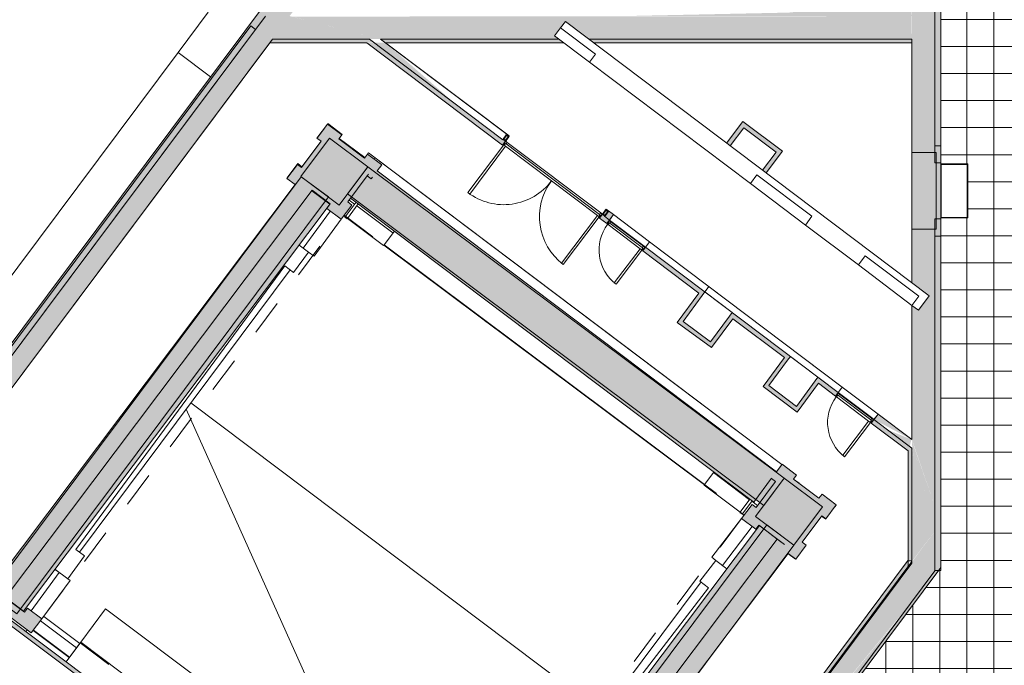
# Model space of a CAD drawing. Header units: millimetres. Extents: x -113904 to 3141, y -34200 to 59129.
# Tile 15 of 72: x -69027 to -47169, y -19728 to -5405. Entities that reach past the tile are written whole.
import ezdxf

# ---------------------------------------------------------------- set-up
doc = ezdxf.new("R2010")
doc.units = ezdxf.units.MM
doc.linetypes.add('Dash 1_32_', pattern=[1587.5, 793.75, -793.75])
doc.linetypes.add('Hidden', pattern=[7143.75, 4762.5, -2381.25])
doc.layers.add('0-1', color=7, linetype='Continuous', lineweight=5)
for name, color, linetype, lineweight, true_color in [('_Room Separation_', 7, 'Dash 1_32_', 9, 0xc0c0c0), ('Columns-1', 7, 'Continuous', 9, 0xaaaaaa), ('Cut Pattern-1', 7, 'Continuous', 9, 0xd4d4d4), ('Cut Pattern-2', 7, 'Continuous', 5, 0xd4d4d4), ('Cut Pattern-3', 7, 'Continuous', 9, 0xaaaaaa), ('Doors-1', 7, 'Continuous', 9, 0xaaaaaa), ('Doors-2', 7, 'Hidden', 9, 0xaaaaaa), ('Floors-1', 7, 'Continuous', 9, 0xaaaaaa), ('Interior Edges-1', 7, 'Continuous', 9, 0xaaaaaa), ('Nosing Lines-1', 7, 'Continuous', 9, 0xaaaaaa), ('Outlines-1', 7, 'Continuous', 9, 0xaaaaaa), ('Plan Swing-1', 7, 'Continuous', 9, 0xaaaaaa), ('Railings-1', 7, 'Continuous', 9, 0xaaaaaa), ('Rails-1', 7, 'Continuous', 9, 0xaaaaaa), ('Riser Lines-1', 7, 'Continuous', 9, 0xaaaaaa), ('Roofs-1', 7, 'Continuous', 9, 0xaaaaaa), ('Specialty Equipment-1', 7, 'Continuous', 9, 0xaaaaaa), ('Stairs-1', 7, 'Continuous', 9, 0xaaaaaa), ('Stick Symbols-1', 7, 'Continuous', 35, 0xaaaaaa), ('Structural Columns-1', 7, 'Continuous', 5, 0xd4d4d4), ('Structural Columns-2', 7, 'Continuous', 9, 0xaaaaaa), ('Structural Framing-1', 7, 'Continuous', 9, 0xaaaaaa), ('Structural Framing-2', 7, 'Continuous', 18, 0xaaaaaa), ('Structural Framing-3', 7, 'Continuous', 9, 0xd4d4d4), ('Surface Pattern-2', 7, 'Continuous', 9, 0xb5b5b5), ('Wall Sweep - Cornice-1', 7, 'Continuous', 9, 0xaaaaaa), ('Walls-1', 7, 'Continuous', 9, 0xaaaaaa), ('Walls-2', 7, 'Continuous', 5, 0xd4d4d4)]:
    doc.layers.add(name, color=color, linetype=linetype, lineweight=lineweight, true_color=true_color)

# ---------------------------------------------------------------- blocks, each defined once
blk = doc.blocks.new('MB-61L - MB-61L-8350345-SKEEM 2_ Korrus_Kunstikonkurss pildid')
at = {"layer": 'Structural Framing-3'}
blk.add_hatch(color=256, dxfattribs=at).paths.add_polyline_path([(-58760, -26313), (-51843, -17063), (-52444, -16614), (-59361, -25864), (-58936, -26181)])
at = {"layer": 'Structural Framing-1'}
for p, q in [((-52444, -16614), (-59361, -25864)), ((-51843, -17063), (-52444, -16614)), ((-58760, -26313), (-51843, -17063)), ((-59361, -25864), (-58760, -26313))]:
    blk.add_line(p, q, dxfattribs=at)
blk = doc.blocks.new('MB-62 - MB-62-8372471-SKEEM 2_ Korrus_Kunstikonkurss pildid')
at = {"layer": 'Structural Framing-3'}
blk.add_hatch(color=256, dxfattribs=at).paths.add_polyline_path([(-52512, -16188), (-52063, -15587), (-61305, -8676), (-61754, -9277), (-52683, -16060)])
at = {"layer": 'Structural Framing-1'}
for p, q in [((-61305, -8676), (-61754, -9277)), ((-52063, -15587), (-61305, -8676)), ((-61754, -9277), (-52512, -16188)), ((-52512, -16188), (-52063, -15587))]:
    blk.add_line(p, q, dxfattribs=at)
blk = doc.blocks.new('Concrete_Rectangular Beam - 980x950 mm-8768887-SKEEM 2_ Korrus_Kunstikonkurss pildid')
at = {"layer": 'Structural Framing-1'}
for p, q in [((-6567, -490), (-6567, 490)), ((6274, 490), (-6567, 490)), ((6274, 490), (6274, -490)), ((-6567, -490), (6274, -490))]:
    blk.add_line(p, q, dxfattribs=at)
blk = doc.blocks.new('MB-61L1 - MB-61L-8769732-SKEEM 2_ Korrus_Kunstikonkurss pildid')
at = {"layer": 'Structural Framing-3'}
blk.add_hatch(color=256, dxfattribs=at).paths.add_polyline_path([(-69099, -18582), (-62182, -9332), (-62783, -8883), (-69700, -18132), (-69156, -18539)])
at = {"layer": 'Structural Framing-1'}
for p, q in [((-62783, -8883), (-69700, -18132)), ((-62182, -9332), (-62783, -8883)), ((-69099, -18582), (-62182, -9332)), ((-69700, -18132), (-69099, -18582))]:
    blk.add_line(p, q, dxfattribs=at)
blk = doc.blocks.new('Structural Framing 356 - Structural Framing 356-10687512-SKEEM 2_ Korrus_Kunstikonkurss pildid')
at = {"layer": 'Structural Framing-2'}
for p, q in [((-48680, -8354), (-49220, -8354)), ((-49220, -8354), (-49220, -10054)), ((-48680, -10054), (-48680, -8354)), ((-49220, -10054), (-48680, -10054))]:
    blk.add_line(p, q, dxfattribs=at)
blk = doc.blocks.new('M_Door-Opening - 1000 x 2330mm-11102455-SKEEM 2_ Korrus_Kunstikonkurss pildid')
at = {"layer": 'Doors-2'}
for p, q in [((-508, 75), (492, 75)), ((-508, -75), (492, -75))]:
    blk.add_line(p, q, dxfattribs=at)
blk = doc.blocks.new('Rectangular and Square Hollow Sections-Column - RECT120x60x4-11220461-SKEEM 2_ Korrus_Kunstikonkurss pildid')
at = {"layer": 'Stick Symbols-1'}
for p, q in [((-30, 60), (-30, -60)), ((-30, 60), (30, 60)), ((30, 60), (30, -60)), ((-30, -60), (30, -60))]:
    blk.add_line(p, q, dxfattribs=at)
blk = doc.blocks.new('Rectangular and Square Hollow Sections-Column - RECT120x60x4-11220349-SKEEM 2_ Korrus_Kunstikonkurss pildid')
at = {"layer": 'Stick Symbols-1'}
for p, q in [((-30, -60), (-30, 60)), ((-30, 60), (30, 60)), ((30, -60), (30, 60)), ((-30, -60), (30, -60))]:
    blk.add_line(p, q, dxfattribs=at)
blk = doc.blocks.new('Stairs 13 - Stairs 12-13095360-SKEEM 2_ Korrus_Kunstikonkurss pildid')
at = {"layer": 'Stairs-1'}
for p, q in [((-68568, -18742), (-67767, -19340)), ((-68730, -18957), (-67929, -19556))]:
    blk.add_line(p, q, dxfattribs=at)
blk = doc.blocks.new('22001_TP_EK_Cloud_rvt-1-SKEEM 2_ Korrus_Kunstikonkurss pildid')
at = {"layer": 'Cut Pattern-1'}
h = blk.add_hatch(color=256, dxfattribs=at)
h.paths.add_polyline_path([(-48603, -17627), (-48580, -17627), (-48584, -17561), (-48633, -17627)])
h.paths.add_polyline_path([(-48580, -17556), (-48582, -16574), (-48710, -16745), (-48710, -17530), (-48581, -17556)])
h.paths.add_polyline_path([(-48580, -985), (-48710, -663), (-48710, -985), (-48589, -985)])
h = blk.add_hatch(color=256, dxfattribs=at)
h.paths.add_polyline_path([(-73990, -19258), (-71199, -16210), (-71502, -16500), (-71039, -15974), (-73234, -18247), (-73988, -19255)])
h.paths.add_polyline_path([(-70857, -15785), (-70829, -15746), (-63572, -5325), (-65113, -7386), (-70829, -15745)])
h.paths.add_polyline_path([(-63476, -5915), (-63416, -5835), (-63434, -5792), (-63474, -5910)])
blk.add_hatch(color=256, dxfattribs=at).paths.add_polyline_path([(-56395, -5835), (-49220, -5835), (-49228, -5325), (-62989, -5336), (-61014, -5835), (-57060, -5835), (-57149, -5759), (-56913, -5445), (-56397, -5833)])
h = blk.add_hatch(color=256, dxfattribs=at)
h.paths.add_polyline_path([(-74502, -19725), (-73962, -19220), (-73284, -18299), (-73953, -18991), (-74477, -19692)])
h.paths.add_polyline_path([(-65113, -7386), (-63792, -5619), (-63866, -5563), (-65003, -7225)])
h = blk.add_hatch(color=256, dxfattribs=at)
h.paths.add_polyline_path([(-49197, -17431), (-48710, -16780), (-48710, -16195), (-49201, -14797), (-48717, -16754), (-49212, -17428)])
h.paths.add_polyline_path([(-49121, -15272), (-49220, -14926), (-49217, -15041), (-49133, -15245)])
h = blk.add_hatch(color=256, dxfattribs=at)
h.paths.add_polyline_path([(-58645, -30919), (-58359, -30535), (-56285, -26910), (-56425, -27098), (-58598, -30838)])
h.paths.add_polyline_path([(-53952, -24044), (-49228, -18325), (-48845, -17796), (-53910, -23994)])
at = {"layer": 'Structural Columns-1'}
for points in [[(-61934, -9517), (-61299, -8668), (-62148, -8034), (-62775, -8888), (-61982, -9481)], [(-51843, -17063), (-51217, -16208), (-52057, -15579), (-52692, -16428), (-51965, -16972)]]:
    blk.add_hatch(color=256, dxfattribs=at).paths.add_polyline_path(points)
at = {"layer": 'Floors-1'}
for p, q in [((-64844, -5240), (-65511, -6131)), ((-65511, -6131), (-72918, -16038)), ((-64790, -6670), (-65511, -6131))]:
    blk.add_line(p, q, dxfattribs=at)
at = {"layer": 'Structural Columns-2'}
for p, q in [((-62148, -8034), (-62783, -8883)), ((-61299, -8668), (-62148, -8034)), ((-61934, -9517), (-61299, -8668)), ((-62783, -8883), (-61934, -9517)), ((-52057, -15579), (-52692, -16428)), ((-51208, -16214), (-52057, -15579)), ((-51843, -17063), (-51208, -16214)), ((-52692, -16428), (-51843, -17063))]:
    blk.add_line(p, q, dxfattribs=at)
at = {"layer": 'Structural Framing-1'}
for p, q in [((-57020, -5587), (-56913, -5445)), ((-48834, -11533), (-56913, -5445)), ((-57153, -5764), (-57020, -5587)), ((-57020, -5587), (-56242, -6173)), ((-56376, -6350), (-57153, -5764)), ((-56242, -6173), (-56376, -6350)), ((-52805, -9041), (-56376, -6350)), ((-52805, -9041), (-52660, -8848)), ((-52660, -8848), (-51439, -9767)), ((-51585, -9960), (-52805, -9041)), ((-51439, -9767), (-51585, -9960)), ((-50409, -10846), (-51585, -9960)), ((-50409, -10846), (-50257, -10645)), ((-50257, -10645), (-49068, -11541)), ((-49220, -11742), (-50409, -10846)), ((-49068, -11541), (-49220, -11742)), ((-49074, -11852), (-48834, -11533)), ((-49074, -11852), (-49220, -11742))]:
    blk.add_line(p, q, dxfattribs=at)
at = {"layer": 'Walls-1'}
for p, q in [((-48710, -3644), (-48710, -8204)), ((-48580, -8204), (-48580, -3644)), ((-63572, -5325), (-73990, -19258)), ((-48710, -8354), (-48710, -5260)), ((-63896, -5541), (-74502, -19725)), ((-73990, -19258), (-63792, -5619)), ((-63792, -5619), (-63896, -5541)), ((-70857, -15785), (-63416, -5835)), ((-63416, -5835), (-61263, -5835)), ((-61263, -5835), (-58299, -8069)), ((-61014, -5835), (-57060, -5835)), ((-58209, -7949), (-61014, -5835)), ((-56395, -5835), (-49220, -5835)), ((-49220, -5835), (-49220, -8354)), ((-58299, -8069), (-58209, -7949)), ((-48710, -8204), (-48710, -8584)), ((-48580, -8204), (-48710, -8204)), ((-48710, -8204), (-48580, -8204)), ((-48580, -8584), (-48580, -8204)), ((-49220, -8354), (-48710, -8354)), ((-48710, -8584), (-48580, -8584)), ((-48680, -8584), (-48680, -9824)), ((-48580, -8584), (-48680, -8584)), ((-48580, -9824), (-48580, -8584)), ((-55956, -9646), (-56047, -9766)), ((-56047, -9766), (-55935, -9850)), ((-55845, -9730), (-55956, -9646)), ((-55935, -9850), (-55845, -9730)), ((-48710, -9824), (-48710, -10204)), ((-48580, -9824), (-48710, -9824)), ((-48680, -9824), (-48580, -9824)), ((-48580, -10204), (-48580, -9824)), ((-49220, -10054), (-49220, -11235)), ((-48710, -10054), (-49220, -10054)), ((-48710, -16780), (-48710, -10054)), ((-48710, -10204), (-48580, -10204)), ((-48580, -10204), (-48710, -10204)), ((-48710, -10204), (-48710, -17627)), ((-48580, -17627), (-48580, -10204)), ((-55046, -10332), (-55136, -10452)), ((-55136, -10452), (-50860, -13674)), ((-50770, -13554), (-55046, -10332)), ((-63022, -10955), (-67702, -17215)), ((-49220, -11742), (-49220, -14722)), ((-50860, -13674), (-50770, -13554)), ((-49971, -14156), (-50062, -14276)), ((-49220, -14722), (-49971, -14156)), ((-50062, -14276), (-49220, -14910)), ((-49220, -14910), (-49220, -17462)), ((-48710, -17632), (-48710, -16780)), ((-49220, -17462), (-56186, -26777)), ((-68229, -17609), (-68080, -17720)), ((-58645, -30919), (-48710, -17632)), ((-48710, -17627), (-48580, -17627)), ((-56173, -20917), (-53902, -17879))]:
    blk.add_line(p, q, dxfattribs=at)
at = {"layer": 'Doors-1', "rotation": 142.9999999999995}
for p in [(-55497, -10086), (-50422, -13910)]:
    blk.add_blockref('M_Door-Opening - 1000 x 2330mm-11102455-SKEEM 2_ Korrus_Kunstikonkurss pildid', p, dxfattribs=at)
at = {"layer": 'Stairs-1'}
blk.add_blockref('Stairs 13 - Stairs 12-13095360-SKEEM 2_ Korrus_Kunstikonkurss pildid', (0, 0), dxfattribs=at)
at = {"layer": 'Structural Columns-2'}
for name, p, rotation in [('Rectangular and Square Hollow Sections-Column - RECT120x60x4-11220461-SKEEM 2_ Korrus_Kunstikonkurss pildid', (-58230, -8027), 142.999999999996), ('Rectangular and Square Hollow Sections-Column - RECT120x60x4-11220349-SKEEM 2_ Korrus_Kunstikonkurss pildid', (-56025, -9688), 322.9999999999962)]:
    blk.add_blockref(name, p, dxfattribs=dict(at, rotation=rotation))
at = {"layer": 'Structural Framing-1'}
for name, p in [('Structural Framing 356 - Structural Framing 356-10687512-SKEEM 2_ Korrus_Kunstikonkurss pildid', (0, 0)), ('MB-62 - MB-62-8372471-SKEEM 2_ Korrus_Kunstikonkurss pildid', (6, 8)), ('MB-61L1 - MB-61L-8769732-SKEEM 2_ Korrus_Kunstikonkurss pildid', (8, -6)), ('MB-61L - MB-61L-8350345-SKEEM 2_ Korrus_Kunstikonkurss pildid', (0, 0))]:
    blk.add_blockref(name, p, dxfattribs=at)
at = {"layer": 'Structural Framing-1', "rotation": 323.2124249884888}
blk.add_blockref('Concrete_Rectangular Beam - 980x950 mm-8768887-SKEEM 2_ Korrus_Kunstikonkurss pildid', (-64580, -22935), dxfattribs=at)
blk = doc.blocks.new('Railing - Railing-1515437-SKEEM 2_ Korrus_Kunstikonkurss pildid')
at = {"layer": 'Rails-1'}
for p, q in [((-52815, -16044), (-53032, -16334)), ((-52984, -16370), (-52767, -16080)), ((-53032, -16334), (-53038, -16342)), ((-52990, -16378), (-53038, -16342)), ((-53032, -16334), (-52984, -16370)), ((-52990, -16378), (-52984, -16370))]:
    blk.add_line(p, q, dxfattribs=at)
blk = doc.blocks.new('Railing - Railing-1516105-SKEEM 2_ Korrus_Kunstikonkurss pildid')
at = {"layer": 'Rails-1'}
for p, q in [((-61558, -9455), (-61800, -9778)), ((-61752, -9814), (-61511, -9491)), ((-61800, -9778), (-61806, -9786)), ((-61758, -9822), (-61806, -9786)), ((-61800, -9778), (-61752, -9814)), ((-61758, -9822), (-61752, -9814))]:
    blk.add_line(p, q, dxfattribs=at)
blk = doc.blocks.new('RaRa_TP_SA_detailid_rvt-1-SKEEM 2_ Korrus_Kunstikonkurss pildid')
at = {"layer": 'Railings-1'}
for name in ['Railing - Railing-1516105-SKEEM 2_ Korrus_Kunstikonkurss pildid', 'Railing - Railing-1515437-SKEEM 2_ Korrus_Kunstikonkurss pildid']:
    blk.add_blockref(name, (0, 0), dxfattribs=at)
blk = doc.blocks.new('SMA_D02_ 2-poolne - SU-00- 2700x2300 EI45-12866041-SKEEM 2_ Korrus_Kunstikonkurss pildid')
at = {"layer": 'Doors-1'}
for p, q in [((-1306, -105), (-1306, -15)), ((-1306, -15), (-1266, -15)), ((-1291, -105), (-1306, -105)), ((-1291, -105), (-1241, -105)), ((-1291, -1430), (-1291, -105)), ((-1281, -55), (-1281, -105)), ((-1266, -55), (-1281, -55)), ((-1266, -15), (1334, -15)), ((-1266, -15), (-1266, -55)), ((1334, -55), (-1266, -55)), ((-1241, -105), (-1241, -1430)), ((-1241, -105), (1309, -105)), ((1309, -105), (1359, -105)), ((1309, -1430), (1309, -105)), ((1334, -55), (1334, -15)), ((1334, -15), (1374, -15)), ((1349, -55), (1334, -55)), ((1349, -105), (1349, -55)), ((1359, -105), (1359, -1430)), ((1374, -105), (1359, -105)), ((1374, -15), (1374, -105)), ((-1241, -1430), (-1291, -1430)), ((1359, -1430), (1309, -1430))]:
    blk.add_line(p, q, dxfattribs=at)
for centre, start, end in [((-1291, -105), 270, 0), ((1359, -105), 180, 270)]:
    blk.add_arc(centre, 1325, start, end, dxfattribs=at)
blk = doc.blocks.new('SMA_D01_ 1-poolne - SU-00 - 1000x2300_ EI45 metalluks-16076746-SKEEM 2_ Korrus_Kunstikonkurss pildid')
at = {"layer": 'Doors-1'}
for p, q in [((-490, -125), (-490, -35)), ((-490, -35), (-450, -35)), ((-465, -125), (-490, -125)), ((-465, -75), (-465, -125)), ((-450, -75), (-465, -75)), ((-465, -125), (425, -125)), ((-450, -35), (450, -35)), ((-450, -35), (-450, -75)), ((450, -75), (-450, -75)), ((425, -125), (475, -125)), ((425, -1075), (425, -125)), ((450, -75), (450, -35)), ((450, -35), (490, -35)), ((465, -75), (450, -75)), ((465, -125), (465, -75)), ((475, -125), (475, -1075)), ((490, -125), (475, -125)), ((490, -35), (490, -125)), ((475, -1075), (425, -1075))]:
    blk.add_line(p, q, dxfattribs=at)
at = {"layer": 'Plan Swing-1'}
blk.add_arc((475, -125), 950, 180, 270, dxfattribs=at)
blk = doc.blocks.new('Saali astmestik 5 - Saali astmestik 2-11205056-SKEEM 2_ Korrus_Kunstikonkurss pildid')
at = {"layer": 'Floors-1'}
for p, q in [((-60938, -10398), (-60710, -10094)), ((-60938, -10398), (-53823, -15718)), ((-53615, -15441), (-53823, -15718))]:
    blk.add_line(p, q, dxfattribs=at)
blk = doc.blocks.new('E- korp saali tala-astmestik - E- korp saali tala-astmestik-11238487-SKEEM 2_ Korrus_Kunstikonkurss pildid')
at = {"layer": 'Structural Framing-1'}
blk.add_line((-53828, -15726), (-60943, -10405), dxfattribs=at)
blk = doc.blocks.new('Jalapuhastusrest 6 - JPR-01-12751376-SKEEM 2_ Korrus_Kunstikonkurss pildid')
at = {"layer": 'Specialty Equipment-1'}
for p, q in [((-47990, -8614), (-48570, -8614)), ((-48570, -8614), (-48570, -9794)), ((-47990, -9794), (-47990, -8614)), ((-48570, -9794), (-47990, -9794))]:
    blk.add_line(p, q, dxfattribs=at)

msp = doc.modelspace()

# ---------------------------------------------------------------- hatches: boundary and pattern name
at = {"layer": 'Cut Pattern-1'}
h = msp.add_hatch(color=256, dxfattribs=at)
h.paths.add_polyline_path([(-70857, -15785), (-70829, -15745), (-63866, -5563), (-63792, -5619), (-63572, -5325), (-70829, -15746)])
h.paths.add_polyline_path([(-73694, -19579), (-63474, -5910), (-63431, -5785), (-63416, -5835), (-62362, -4425), (-62843, -4066), (-74174, -19220), (-74142, -19244), (-73953, -18991), (-71058, -16009), (-71502, -16516), (-71310, -16338), (-74038, -19322), (-73855, -19459)])
h.paths.add_polyline_path([(-59248, -261), (-57924, 1524), (-58398, 1878), (-59729, 98), (-59504, -69)])
h.paths.add_polyline_path([(-54803, 5684), (-51628, 9948), (-52103, 10297), (-55284, 6043)])
h.paths.add_polyline_path([(-51595, 9974), (-51166, 10564), (-51642, 10914), (-52076, 10333), (-51598, 9975)])
h.paths.add_polyline_path([(-51134, 10590), (-49919, 12215), (-50668, 12215), (-51615, 10949), (-51166, 10614)])
h = msp.add_hatch(color=256, dxfattribs=at)
h.paths.add_polyline_path([(-49220, -14722), (-48710, -16195), (-48710, -16745), (-48580, -16571), (-48580, -985), (-48710, -985), (-48710, -1794), (-49220, -1794), (-49219, -11242), (-48840, -11541), (-49074, -11852), (-49220, -11742), (-49220, -14516)])
h.paths.add_polyline_path([(-49220, -17427), (-48717, -16753), (-49220, -14722), (-49211, -14942), (-49133, -15245), (-49220, -15035), (-49220, -17067)])
h = msp.add_hatch(color=256, dxfattribs=at)
h.paths.add_polyline_path([(-49220, -5915), (-49228, -5835), (-55610, -5835), (-55610, -5915), (-49225, -5915)])
h.paths.add_polyline_path([(-50636, -5325), (-49220, -5325), (-49228, -5195), (-54694, -5204), (-51668, -5241), (-55610, -5325), (-50660, -5325)])
h = msp.add_hatch(color=256, dxfattribs=at)
h.paths.add_polyline_path([(-61014, -5835), (-63035, -5325), (-63476, -5915), (-61169, -5906), (-61263, -5835), (-61081, -5835)])
h.paths.add_polyline_path([(-59400, -5915), (-56960, -5910), (-57060, -5835), (-61014, -5835), (-60908, -5915), (-59565, -5915)])
h.paths.add_polyline_path([(-55610, -5915), (-55610, -5835), (-56395, -5835), (-56272, -5915), (-55702, -5915)])
for points in [[(-52146, -15513), (-52138, -15502), (-61178, -8690), (-61211, -8734), (-52336, -15371)], [(-52733, -16105), (-52687, -16044), (-61662, -9333), (-61683, -9361), (-52907, -15974)], [(-68943, -18525), (-62134, -9489), (-62232, -9415), (-69008, -18476)], [(-69676, -18118), (-63453, -9777), (-69716, -18088), (-69692, -18106)], [(-59274, -25747), (-52510, -16702), (-52612, -16635), (-59400, -25652), (-59361, -25682)], [(-59288, -26280), (-59232, -26203), (-69493, -18531), (-69545, -18610), (-59351, -26233)]]:
    msp.add_hatch(color=256, dxfattribs=at).paths.add_polyline_path(points)
h = msp.add_hatch(color=256, dxfattribs=at)
h.paths.add_polyline_path([(-58645, -30919), (-56375, -27030), (-56283, -26910), (-58385, -30570), (-58598, -30856)])
h.paths.add_polyline_path([(-58598, -30954), (-48580, -17556), (-48710, -17530), (-48710, -16780), (-49197, -17431), (-49227, -17436), (-59071, -30600), (-58599, -30953)])
h.paths.add_polyline_path([(-53952, -24044), (-48833, -17796), (-49383, -18526), (-53909, -23994)])
at = {"layer": 'Cut Pattern-2'}
h = msp.add_hatch(color=256, dxfattribs=at)
h.paths.add_polyline_path([(-68771, -19011), (-68536, -18699), (-68855, -18462), (-68921, -18549), (-69018, -18490), (-69091, -18588), (-69377, -18386), (-69449, -18500), (-68774, -19009)])
h.paths.add_polyline_path([(-69716, -18088), (-69590, -17905), (-69609, -17891), (-69737, -18073)])
at = {"layer": 'Cut Pattern-3'}
h = msp.add_hatch(color=256, dxfattribs=at)
h.paths.add_polyline_path([(-53877, -11526), (-53817, -11446), (-55142, -10460), (-55194, -10534), (-53950, -11471)])
h.paths.add_polyline_path([(-55995, -9930), (-55845, -9730), (-56004, -9610), (-56151, -9813), (-56008, -9920)])
h.paths.add_polyline_path([(-58311, -8185), (-58161, -7985), (-58212, -7954), (-58299, -8069), (-59451, -7188), (-60908, -5915), (-61323, -5915), (-58312, -8184)])
for points in [[(-53254, -8202), (-52893, -7723), (-52973, -7662), (-53334, -8142), (-53260, -8197)], [(-52154, -8404), (-52094, -8324), (-52893, -7723), (-52953, -7802), (-52234, -8344)], [(-52455, -8804), (-52154, -8404), (-52234, -8344), (-52535, -8743), (-52456, -8803)], [(-54355, -12175), (-53877, -11526), (-53950, -11471), (-54428, -12121)], [(-53669, -12679), (-53198, -12038), (-53270, -11984), (-53742, -12625), (-53688, -12665)], [(-51979, -12957), (-51919, -12877), (-53210, -11904), (-53270, -11984), (-52004, -12937)], [(-53742, -12625), (-53688, -12552), (-54301, -12102), (-54355, -12175), (-54145, -12328)], [(-52396, -13524), (-51979, -12957), (-52051, -12902), (-52468, -13469)], [(-51839, -14057), (-51785, -13984), (-52468, -13469), (-52522, -13542), (-52004, -13932)], [(-51766, -14112), (-51296, -13471), (-51372, -13422), (-51839, -14057), (-51785, -14098)], [(-49305, -17413), (-49220, -17413), (-49228, -15029), (-49305, -14972), (-49305, -17403)], [(-56193, -26752), (-49305, -17540), (-49315, -17413), (-56261, -26701), (-56193, -26752)]]:
    msp.add_hatch(color=256, dxfattribs=at).paths.add_polyline_path(points)
h = msp.add_hatch(color=256, dxfattribs=at)
h.paths.add_polyline_path([(-49220, -14722), (-49761, -14502), (-50054, -14280), (-49224, -14720)])
h.paths.add_polyline_path([(-49220, -15035), (-49228, -14904), (-49269, -14867), (-49228, -14716), (-49971, -14156), (-50122, -14356), (-49224, -15032)])
h.paths.add_polyline_path([(-50920, -13754), (-50860, -13674), (-51311, -13340), (-51361, -13422), (-50934, -13744)])
at = {"layer": 'Surface Pattern-2'}
h = msp.add_hatch(dxfattribs=at)
h.set_pattern_fill('FP_3', color=256, style=0, pattern_type=2)
h.set_pattern_definition([(0, (-2.5, 0), (0, 600), []), (90, (-2.5, 0), (-600, 4e-14), [])])
h.paths.add_polyline_path([(-54090, 26796), (-54090, 27996), (-52890, 27996), (-52890, 26796), (-54021, 26796)])
h.paths.add_polyline_path([(-51482, -27747), (-50796, -26840), (-50796, -26831), (-49899, -25638), (-49898, -25629), (-49000, -24437), (-49001, -24429), (-48102, -23236), (-48102, -23228), (-47204, -22035), (-47203, -22025), (-46305, -20834), (-46305, -20824), (-45407, -19632), (-45407, -19623), (-44509, -18431), (-44509, -18423), (-43622, -17236), (-41915, -17241), (-41914, -17236), (-40415, -17241), (-40414, -17236), (-38915, -17241), (-38914, -17236), (-37415, -17241), (-37414, -17236), (-35915, -17241), (-35914, -17236), (-34415, -17241), (-34414, -17236), (-32915, -17241), (-32914, -17236), (-31415, -17241), (-31414, -17236), (-29915, -17241), (-29914, -17236), (-28415, -17241), (-28414, -17236), (-26915, -17241), (-26914, -17236), (-25415, -17241), (-25414, -17236), (-23915, -17241), (-23914, -17236), (-22415, -17241), (-22414, -17236), (-20915, -17241), (-20914, -17236), (-19415, -17241), (-19414, -17236), (-17915, -17241), (-17914, -17236), (-16415, -17241), (-16414, -17236), (-14915, -17241), (-14914, -17236), (-13415, -17241), (-13414, -17236), (-11915, -17241), (-11914, -17236), (-10680, -17235), (-10680, -13620), (-11294, -13620), (-11294, -13823), (-11277, -13827), (-11294, -13840), (-11294, -14073), (-11277, -14077), (-11294, -14090), (-11294, -14323), (-11277, -14327), (-11294, -14340), (-11294, -14573), (-11277, -14577), (-11294, -14590), (-11294, -14823), (-11277, -14827), (-11294, -14840), (-11288, -15075), (-11285, -15084), (-11294, -15090), (-11294, -15347), (-11286, -15358), (-11314, -15380), (-11309, -15340), (-11319, -13620), (-11639, -13616), (-11640, -13620), (-13139, -13616), (-13140, -13620), (-14639, -13616), (-14640, -13620), (-16139, -13616), (-16140, -13620), (-17639, -13616), (-17640, -13620), (-19139, -13616), (-19140, -13620), (-20639, -13616), (-20640, -13620), (-22139, -13616), (-22140, -13620), (-23639, -13610), (-23640, -13620), (-25139, -13616), (-25140, -13620), (-26639, -13616), (-26640, -13620), (-28139, -13616), (-28140, -13620), (-29639, -13616), (-29640, -13620), (-30610, -13620), (-30610, -13780), (-30655, -13787), (-30657, -13797), (-31437, -13787), (-31437, -13525), (-31873, -13746), (-32329, -13927), (-32801, -14064), (-33283, -14156), (-33772, -14202), (-34263, -14202), (-34751, -14157), (-35234, -14065), (-35705, -13929), (-36163, -13749), (-36541, -13560), (-36600, -13528), (-36602, -13797), (-37382, -13787), (-37380, -13017), (-37370, -13017), (-37380, -12962), (-38850, -12962), (-38850, -12034), (-43469, -12032), (-43469, -10421), (-43420, -10421), (-43416, -5239), (-43380, -5233), (-43370, 54783), (-42560, 54783), (-42560, 59120), (-48580, 59120), (-48583, 54006), (-49890, 54006), (-49890, 53771), (-50700, 53771), (-50700, 54006), (-57410, 54006), (-64183, 45017), (-58034, 40383), (-64987, 31155), (-54090, 30935), (-54090, 30354), (-65052, 31069), (-65381, 30633), (-54090, 26796), (-54090, 26542), (-65395, 30615), (-66729, 28844), (-70971, 32040), (-71027, 31974), (-71039, 31996), (-71023, 31996), (-70983, 32049), (-71225, 32232), (-72376, 30705), (-72410, 30730), (-72415, 30709), (-48686, 12815), (-48580, 12815), (-48573, 9841), (-47980, 9841), (-47980, 8641), (-48580, 8641), (-48573, -2044), (-47980, -2044), (-47980, -3244), (-48580, -3244), (-48573, -8604), (-47980, -8604), (-47980, -9804), (-48580, -9804), (-48580, -17627), (-48633, -17627), (-54508, -25484), (-51483, -27746)])
h.paths.add_polyline_path([(-51150, -27208), (-51185, -27175), (-52498, -26187), (-52476, -26181), (-52476, -26191), (-52348, -26287), (-52334, -26277), (-52333, -26298), (-52147, -26437), (-52134, -26426), (-52133, -26447), (-51947, -26587), (-51934, -26576), (-51933, -26597), (-51747, -26736), (-51733, -26726), (-51733, -26747), (-51547, -26886), (-51533, -26875), (-51533, -26897), (-51347, -27036), (-51333, -27025), (-51332, -27046), (-51156, -27165), (-51151, -27172), (-51150, -27191)])
h.paths.add_polyline_path([(-52588, -26132), (-52622, -26100), (-54060, -25019), (-54038, -25013), (-54037, -25023), (-53947, -25091), (-53934, -25080), (-53933, -25101), (-53747, -25240), (-53734, -25230), (-53733, -25251), (-53547, -25390), (-53533, -25380), (-53533, -25401), (-53347, -25540), (-53333, -25529), (-53333, -25550), (-53147, -25690), (-53133, -25679), (-53132, -25700), (-52946, -25839), (-52933, -25829), (-52932, -25850), (-52746, -25989), (-52733, -25978), (-52732, -26000), (-52593, -26090), (-52588, -26097), (-52588, -26115)])
h.paths.add_polyline_path([(-11314, -17140), (-11309, -17100), (-11309, -15443), (-11286, -15458), (-11294, -15464), (-11294, -15627), (-11277, -15631), (-11294, -15644), (-11294, -15877), (-11277, -15881), (-11294, -15894), (-11294, -16127), (-11277, -16131), (-11294, -16144), (-11294, -16377), (-11277, -16381), (-11294, -16394), (-11294, -16627), (-11277, -16631), (-11294, -16644), (-11294, -16877), (-11277, -16881), (-11294, -16894), (-11294, -17107), (-11286, -17118), (-11300, -17129)])
h.paths.add_polyline_path([(-37380, -12028), (-37380, -11975), (-37410, -11975), (-37410, -12028)])
h.paths.add_polyline_path([(-49363, 18033), (-49363, 18826), (-48583, 18826), (-48583, 18033), (-49163, 18033)])
h.paths.add_polyline_path([(-52890, 20796), (-54090, 20796), (-54090, 21996), (-52890, 21996), (-52890, 20844)])
h.paths.add_polyline_path([(-48583, 24046), (-49363, 24046), (-49363, 24839), (-48583, 24839), (-48583, 24125)])
h.paths.add_polyline_path([(-66877, 29899), (-66136, 30882), (-66132, 30888), (-65951, 31127), (-66899, 31189), (-66980, 31186), (-66973, 31196), (-65916, 31174), (-59089, 40235), (-64643, 44406), (-65265, 43578), (-65032, 43403), (-65007, 43436), (-63409, 42232), (-63434, 42198), (-62836, 41748), (-62810, 41781), (-61213, 40577), (-61238, 40544), (-60427, 39931), (-67010, 31196), (-69944, 33404), (-70518, 32642), (-66955, 29957)])
h.paths.add_polyline_path([(-48583, 30046), (-49363, 30046), (-49363, 30839), (-48583, 30839)])
h.paths.add_polyline_path([(-72116, 30504), (-72132, 30538), (-72122, 30539), (-72061, 30618), (-72072, 30632), (-72051, 30632), (-71911, 30818), (-71922, 30832), (-71894, 30841), (-71761, 31018), (-71771, 31031), (-71750, 31032), (-71610, 31217), (-71621, 31231), (-71600, 31231), (-71460, 31417), (-71470, 31431), (-71449, 31431), (-71309, 31617), (-71320, 31630), (-71299, 31631), (-71159, 31816), (-71169, 31830), (-71148, 31830), (-71065, 31959), (-71058, 31964), (-71027, 31956), (-71055, 31930), (-72107, 30520)])
h.paths.add_polyline_path([(-70530, 32651), (-70509, 32679), (-70519, 32693), (-70498, 32693), (-70358, 32879), (-70369, 32892), (-70348, 32893), (-70208, 33079), (-70218, 33092), (-70197, 33093), (-70057, 33278), (-70068, 33292), (-70047, 33292), (-69954, 33415), (-70199, 33594), (-70772, 32834)])
h.paths.add_polyline_path([(-52890, 32796), (-54090, 32796), (-54090, 33996), (-52890, 33996), (-52890, 32866)])
h.paths.add_polyline_path([(-48583, 36046), (-49363, 36046), (-49363, 36839), (-48583, 36839)])
h.paths.add_polyline_path([(-54090, 38796), (-54090, 39996), (-52890, 39996), (-52890, 38796), (-54021, 38796)])
h.paths.add_polyline_path([(-60394, 39921), (-60427, 39932), (-60364, 39944), (-60392, 39923)])
h.paths.add_polyline_path([(-49315, 42046), (-49363, 42046), (-49363, 42839), (-48583, 42839), (-48583, 42046), (-49190, 42046)])
h.paths.add_polyline_path([(-52990, 44796), (-54090, 44796), (-54090, 45996), (-52890, 45996), (-52890, 44796), (-52970, 44796)])
h.paths.add_polyline_path([(-49316, 48046), (-49363, 48046), (-49360, 48786), (-48583, 48786), (-48583, 48046), (-49315, 48046)])
h.paths.add_polyline_path([(-49930, 53801), (-49930, 54006), (-50660, 54006), (-50660, 53801), (-49974, 53801)])
at = {"layer": 'Walls-2'}
h = msp.add_hatch(color=256, dxfattribs=at)
h.paths.add_polyline_path([(-61888, -9828), (-61655, -9516), (-61745, -9448), (-61662, -9333), (-61754, -9277), (-61934, -9517), (-62174, -9338), (-62232, -9415), (-62134, -9489), (-62204, -9592), (-61957, -9777)])
h.paths.add_polyline_path([(-62914, -9061), (-62148, -8034), (-61211, -8734), (-61178, -8690), (-61088, -8757), (-60994, -8620), (-61312, -8393), (-61374, -8475), (-61941, -8049), (-61885, -7954), (-62196, -7725), (-62425, -8037), (-62337, -8103), (-62770, -8682), (-62860, -8614), (-63088, -8931), (-62932, -9048)])
h = msp.add_hatch(color=256, dxfattribs=at)
h.paths.add_polyline_path([(-51797, -17373), (-51569, -17057), (-51654, -16994), (-51219, -16417), (-51131, -16482), (-50899, -16169), (-51217, -15934), (-51287, -16018), (-51851, -15595), (-51790, -15503), (-52107, -15274), (-52227, -15435), (-52141, -15507), (-52138, -15519), (-51208, -16214), (-51970, -17245), (-51798, -17373)])
h.paths.add_polyline_path([(-52685, -16710), (-52618, -16621), (-52510, -16702), (-52444, -16614), (-52692, -16428), (-52506, -16180), (-52601, -16122), (-52679, -16227), (-52769, -16160), (-53003, -16472), (-52688, -16708)])

# ---------------------------------------------------------------- linework, layer by layer
at = {"layer": '_Room Separation_'}
for p, q in [((-68536, -18699), (-61903, -9817)), ((-61826, -9745), (-52936, -16383)), ((-53003, -16472), (-59670, -25347)), ((-67686, -19232), (-67998, -19648)), ((-67686, -19232), (-67998, -19648)), ((-67686, -19232), (-60478, -24622)), ((-67686, -19232), (-60490, -24613))]:
    msp.add_line(p, q, dxfattribs=at)
at = {"layer": 'Columns-1'}
msp.add_line((-68861, -18943), (-68891, -18983), dxfattribs=at)
at = {"layer": 'Floors-1'}
for p, q in [((-62418, -8021), (-62255, -7805)), ((-62194, -7724), (-62183, -7710)), ((-62183, -7710), (-61866, -7949)), ((-61866, -7949), (-61933, -8038)), ((-61933, -8038), (-61366, -8465)), ((-62763, -8666), (-62338, -8102)), ((-61307, -8387), (-61285, -8358)), ((-61285, -8358), (-52107, -15274)), ((-63088, -8910), (-62853, -8598)), ((-62853, -8598), (-62763, -8666)), ((-61713, -9406), (-61591, -9498)), ((-61543, -9534), (-60740, -10134)), ((-62735, -10471), (-62129, -9648)), ((-62493, -10649), (-61888, -9828)), ((-61833, -9754), (-61802, -9777)), ((-61752, -9814), (-60950, -10414)), ((-60950, -10414), (-60938, -10398)), ((-62616, -10559), (-62493, -10649)), ((-56075, -20785), (-65228, -13905)), ((-65228, -13905), (-56075, -20785)), ((-52823, -16054), (-53625, -15454)), ((-51790, -15514), (-51851, -15595)), ((-53823, -15718), (-53835, -15734)), ((-53835, -15734), (-53032, -16334)), ((-51851, -15595), (-51726, -15690)), ((-52648, -16185), (-52775, -16090)), ((-50899, -16173), (-50965, -16260)), ((-52984, -16370), (-52948, -16398)), ((-53003, -16472), (-53663, -17331)), ((-51134, -16484), (-51224, -16417)), ((-52763, -16652), (-53426, -17514)), ((-51804, -17373), (-51971, -17247)), ((-53663, -17331), (-53571, -17402)), ((-68776, -18519), (-68149, -17669)), ((-68536, -18699), (-67907, -17846)), ((-67907, -17846), (-67959, -17808)), ((-67121, -18477), (-67670, -19211)), ((-59888, -23886), (-67121, -18477)), ((-67670, -19211), (-67998, -19648)), ((-67670, -19211), (-60451, -24638)), ((-60451, -24638), (-67670, -19211))]:
    msp.add_line(p, q, dxfattribs=at)
at = {"layer": 'Interior Edges-1'}
msp.add_line((-61434, -22730), (-65331, -14044), dxfattribs=at)
at = {"layer": 'Nosing Lines-1'}
msp.add_line((-67925, -19550), (-68724, -18949), dxfattribs=at)
at = {"layer": 'Outlines-1'}
msp.add_line((-68417, -18854), (-68568, -18741), dxfattribs=at)
at = {"layer": 'Riser Lines-1'}
for p, q in [((-68417, -18854), (-68568, -18741)), ((-67925, -19550), (-68724, -18949))]:
    msp.add_line(p, q, dxfattribs=at)
at = {"layer": 'Roofs-1'}
for p, q in [((-47980, -8604), (-48580, -8604)), ((-47980, -9804), (-47980, -8604)), ((-48580, -9804), (-47980, -9804))]:
    msp.add_line(p, q, dxfattribs=at)
at = {"layer": 'Wall Sweep - Cornice-1'}
for p, q in [((-61286, -8834), (-61683, -9361)), ((-62534, -9188), (-69342, -18224)), ((-62134, -9489), (-62534, -9188)), ((-61683, -9361), (-52733, -16105)), ((-68943, -18525), (-62134, -9489)), ((-52733, -16105), (-52336, -15578)), ((-52607, -16628), (-59404, -25649)), ((-52208, -16929), (-52607, -16628)), ((-69342, -18224), (-68943, -18525))]:
    msp.add_line(p, q, dxfattribs=at)
at = {"layer": 'Walls-1'}
for p, q in [((-48580, -17556), (-48580, 12815)), ((-52100, 10301), (-74174, -19220)), ((-70857, -15785), (-63476, -5915)), ((-63476, -5915), (-61323, -5915)), ((-61323, -5915), (-58311, -8185)), ((-60908, -5915), (-56953, -5915)), ((-58161, -7985), (-60908, -5915)), ((-56289, -5915), (-49220, -5915)), ((-49220, -5915), (-49220, -11235)), ((-62194, -7723), (-62427, -8035)), ((-61875, -7961), (-62194, -7723)), ((-52973, -7662), (-53334, -8142)), ((-53254, -8202), (-52953, -7802)), ((-52094, -8324), (-52973, -7662)), ((-52953, -7802), (-52234, -8344)), ((-62427, -8035), (-62337, -8103)), ((-61942, -8050), (-61875, -7961)), ((-61374, -8475), (-61942, -8050)), ((-58311, -8185), (-58161, -7985)), ((-62337, -8103), (-62770, -8682)), ((-61307, -8386), (-61374, -8475)), ((-60988, -8624), (-61307, -8386)), ((-61136, -8471), (-61156, -8499)), ((-61136, -8471), (-55638, -12614)), ((-52234, -8344), (-52535, -8743)), ((-52455, -8804), (-52094, -8324)), ((-62860, -8614), (-63094, -8926)), ((-62770, -8682), (-62860, -8614)), ((-61088, -8757), (-60988, -8624)), ((-63094, -8926), (-62914, -9061)), ((-61745, -9448), (-61312, -8869)), ((-61312, -8869), (-61222, -8937)), ((-61222, -8937), (-61196, -8902)), ((-52227, -15434), (-61088, -8757)), ((-62914, -9061), (-69582, -17911)), ((-62542, -9200), (-62140, -9501)), ((-62140, -9501), (-62207, -9590)), ((-62207, -9590), (-61888, -9828)), ((-61888, -9828), (-61655, -9516)), ((-61655, -9516), (-61745, -9448)), ((-56004, -9610), (-56155, -9810)), ((-55845, -9730), (-56004, -9610)), ((-56155, -9810), (-55995, -9930)), ((-55995, -9930), (-55845, -9730)), ((-62824, -10405), (-62616, -10559)), ((-55046, -10332), (-55196, -10532)), ((-51220, -13216), (-55046, -10332)), ((-62616, -10559), (-62948, -11010)), ((-55196, -10532), (-53950, -11471)), ((-67779, -17158), (-63141, -10867)), ((-63141, -10867), (-62948, -11010)), ((-53727, -11326), (-53877, -11526)), ((-53950, -11471), (-54428, -12121)), ((-54301, -12102), (-53877, -11526)), ((-53817, -11446), (-53210, -11904)), ((-49220, -11742), (-49220, -14722)), ((-53270, -11984), (-53688, -12552)), ((-53210, -11904), (-53270, -11984)), ((-54428, -12121), (-53669, -12679)), ((-53688, -12552), (-54301, -12102)), ((-53669, -12679), (-53198, -12038)), ((-53198, -12038), (-52051, -12902)), ((-55638, -12614), (-52107, -15274)), ((-51979, -12957), (-51919, -12877)), ((-51919, -12877), (-51309, -13336)), ((-52051, -12902), (-52522, -13542)), ((-52396, -13524), (-51979, -12957)), ((-50770, -13554), (-51220, -13216)), ((-52522, -13542), (-51766, -14112)), ((-51785, -13984), (-52396, -13524)), ((-51309, -13336), (-51785, -13984)), ((-51766, -14112), (-51296, -13471)), ((-51296, -13471), (-50920, -13754)), ((-50920, -13754), (-50770, -13554)), ((-49971, -14156), (-50122, -14356)), ((-49220, -14722), (-49971, -14156)), ((-50122, -14356), (-49305, -14972)), ((-49305, -14972), (-49305, -17399)), ((-49220, -15035), (-49220, -17427)), ((-52103, -15268), (-52227, -15434)), ((-51785, -15507), (-52103, -15268)), ((-51851, -15596), (-51785, -15507)), ((-52246, -15648), (-52679, -16227)), ((-52335, -15579), (-52337, -15581)), ((-52337, -15581), (-52246, -15648)), ((-52336, -15578), (-52335, -15579)), ((-51283, -16021), (-51851, -15596)), ((-51216, -15932), (-51283, -16021)), ((-50898, -16170), (-51216, -15932)), ((-52769, -16160), (-53003, -16472)), ((-52679, -16227), (-52769, -16160)), ((-51131, -16482), (-50898, -16170)), ((-53003, -16472), (-52685, -16710)), ((-51654, -16994), (-51221, -16415)), ((-51221, -16415), (-51131, -16482)), ((-52685, -16710), (-52618, -16621)), ((-52618, -16621), (-52049, -17046)), ((-52208, -16929), (-59005, -25950)), ((-52050, -17048), (-52208, -16929)), ((-52049, -17046), (-52050, -17048)), ((-51564, -17061), (-51654, -16994)), ((-67586, -17300), (-67779, -17158)), ((-58658, -26120), (-51970, -17245)), ((-51970, -17245), (-51797, -17373)), ((-51797, -17373), (-51564, -17061)), ((-67586, -17300), (-67959, -17808)), ((-49305, -17399), (-56261, -26701)), ((-56193, -26752), (-49220, -17427)), ((-53925, -17862), (-53571, -17402)), ((-53571, -17402), (-53330, -17588)), ((-49305, -17540), (-49305, -17413)), ((-49305, -17413), (-49220, -17413)), ((-68244, -17597), (-67959, -17808)), ((-58952, -31426), (-48580, -17556)), ((-53925, -17862), (-53735, -18008)), ((-53735, -18008), (-58458, -24152)), ((-68921, -18549), (-69346, -18228)), ((-59832, -25754), (-69493, -18531)), ((-69462, -18490), (-68771, -19011)), ((-68854, -18460), (-68921, -18549)), ((-68536, -18699), (-68854, -18460)), ((-68771, -19011), (-68536, -18699)), ((-68494, -18642), (-67694, -19243)), ((-67686, -19232), (-67670, -19211))]:
    msp.add_line(p, q, dxfattribs=at)

# ---------------------------------------------------------------- block references
at = {"layer": '0-1'}
for name in ['22001_TP_EK_Cloud_rvt-1-SKEEM 2_ Korrus_Kunstikonkurss pildid', 'RaRa_TP_SA_detailid_rvt-1-SKEEM 2_ Korrus_Kunstikonkurss pildid']:
    msp.add_blockref(name, (0, 0), dxfattribs=at)
at = {"layer": 'Doors-1', "rotation": 322.9999999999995}
for name, p in [('SMA_D02_ 2-poolne - SU-00- 2700x2300 EI45-12866041-SKEEM 2_ Korrus_Kunstikonkurss pildid', (-57185, -8877)), ('SMA_D01_ 1-poolne - SU-00 - 1000x2300_ EI45 metalluks-16076746-SKEEM 2_ Korrus_Kunstikonkurss pildid', (-55520, -10131)), ('SMA_D01_ 1-poolne - SU-00 - 1000x2300_ EI45 metalluks-16076746-SKEEM 2_ Korrus_Kunstikonkurss pildid', (-50446, -13955))]:
    msp.add_blockref(name, p, dxfattribs=at)
at = {"layer": 'Floors-1'}
msp.add_blockref('Saali astmestik 5 - Saali astmestik 2-11205056-SKEEM 2_ Korrus_Kunstikonkurss pildid', (0, 0), dxfattribs=at)
at = {"layer": 'Specialty Equipment-1'}
msp.add_blockref('Jalapuhastusrest 6 - JPR-01-12751376-SKEEM 2_ Korrus_Kunstikonkurss pildid', (0, 0), dxfattribs=at)
at = {"layer": 'Structural Framing-1'}
msp.add_blockref('E- korp saali tala-astmestik - E- korp saali tala-astmestik-11238487-SKEEM 2_ Korrus_Kunstikonkurss pildid', (0, 0), dxfattribs=at)

doc.saveas('drawing.dxf')
